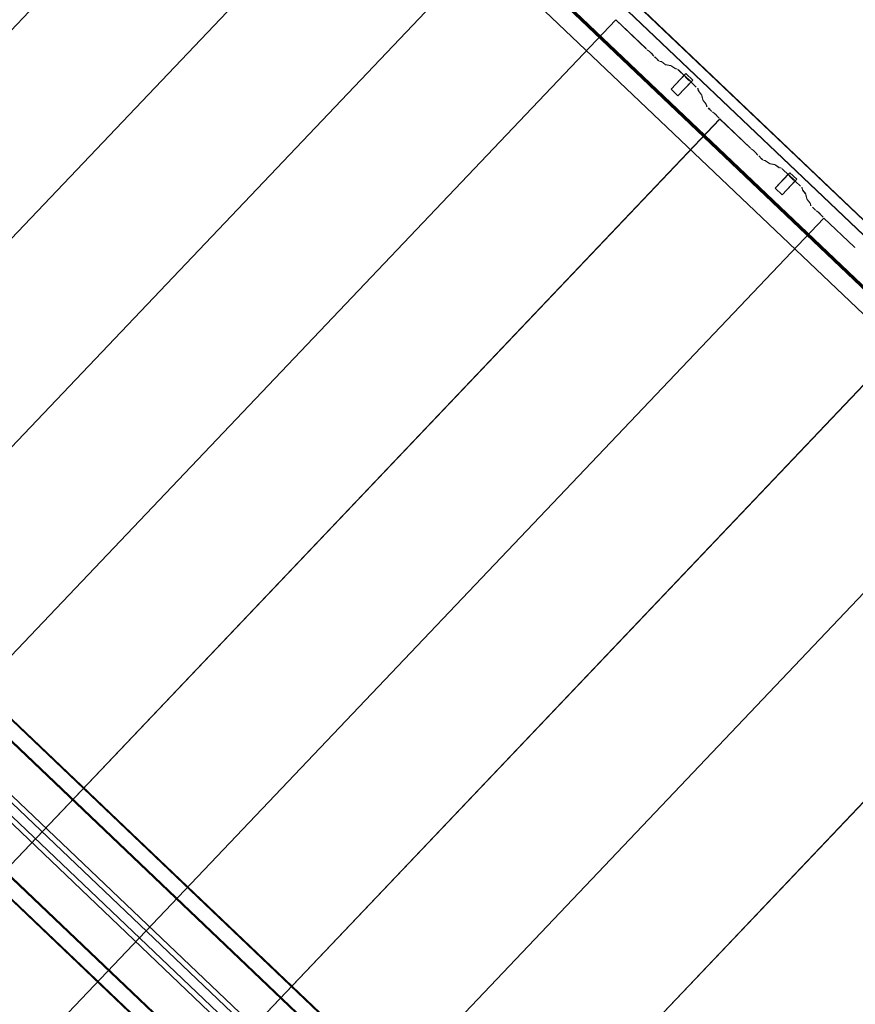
# Model space of a CAD drawing. Header units: metres. Extents: x 32343131.6 to 32343183.7, y 5699223.3 to 5699275.1.
# Tile 168 of 190: x 32343166.6 to 32343168.8, y 5699253.6 to 5699256.2. Entities that reach past the tile are written whole.
import ezdxf

# ---------------------------------------------------------------- set-up
doc = ezdxf.new("R2010")
doc.units = ezdxf.units.M
doc.layers.add('0-1', color=7, linetype='Continuous', lineweight=5)
for name, color, linetype, lineweight, true_color in [('A-GENM-1', 7, 'Continuous', 5, 0xcccccc), ('A-ROOF-1', 7, 'Continuous', 5, 0xcccccc), ('E-POWR-CNDT-1', 5, 'Continuous', 70, 0x0000ff), ('S-BEAM-1', 7, 'Continuous', 5, 0xcccccc)]:
    doc.layers.add(name, color=color, linetype=linetype, lineweight=lineweight, true_color=true_color)

# ---------------------------------------------------------------- blocks, each defined once
blk = doc.blocks.new('HEB Träger - 3046107-TGA_190_LP5_GR_DA-TGA-01_G_')
at = {"layer": 'S-BEAM-1'}
for p, q in [((104.2451, -9.5108), (69.4692, 23.5744)), ((104.2467, -9.5092), (69.4707, 23.576)), ((104.2167, -9.5408), (69.4407, 23.5444)), ((69.4422, 23.5461), (104.2182, -9.5391)), ((69.2632, 23.3578), (104.0391, -9.7274)), ((104.0407, -9.7257), (69.2647, 23.3595)), ((104.0122, -9.7557), (69.2362, 23.3295)), ((104.0107, -9.7573), (69.2347, 23.3279)), ((89.6361, 4.1721), (83.8618, 9.6656)), ((89.6457, 4.1822), (83.8714, 9.6757)), ((89.6091, 4.1438), (83.8349, 9.6373)), ((89.6188, 4.1539), (83.8445, 9.6474))]:
    blk.add_line(p, q, dxfattribs=at)
blk = doc.blocks.new('construction-roof-accessories--rheinzink-rzk010047 - construction-roof-accessories--rheinzink-rzk010047-3217442-TGA_190_LP5_GR_DA-TGA-01_G_')
at = {"layer": 'A-GENM-1'}
for p, q in [((-0.0125, 0.0822), (0.0125, 0.0822)), ((0.0125, 0.0822), (-0.0125, 0.0822)), ((-0.0125, 0.0822), (-0.0125, 0.0322)), ((-0.0125, 0.0263), (-0.0125, 0.0822)), ((0.0125, 0.0822), (0.0125, 0.0263)), ((0.0125, 0.0322), (0.0125, 0.0822)), ((-0.0125, 0.0263), (-0.0125, 0.0322)), ((-0.0125, 0.0322), (0.0125, 0.0322)), ((-0.0125, 0.0322), (0.0125, 0.0322)), ((0.0125, 0.0263), (-0.0125, 0.0263)), ((-0.0125, 0.0263), (0.0125, 0.0263)), ((0.0125, 0.0322), (0.0125, 0.0263))]:
    blk.add_line(p, q, dxfattribs=at)
blk = doc.blocks.new('Wasserleitblech - Wasserleitblech-3545865-TGA_190_LP5_GR_DA-TGA-01_G_')
at = {"layer": 'A-ROOF-1'}
for p, q in [((105.953, -7.7157), (71.177, 25.3695)), ((71.1777, 25.3702), (105.9537, -7.715)), ((105.9336, -7.7361), (71.1576, 25.3491)), ((105.9341, -7.7355), (71.1582, 25.3497)), ((91.3003, 5.9795), (88.454, 8.6874)), ((91.3003, 5.9795), (88.454, 8.6874))]:
    blk.add_line(p, q, dxfattribs=at)
blk = doc.blocks.new('ARC_190_LPX_FM_Stellplätze_rvt-1-TGA_190_LP5_GR_DA-TGA-01_G_')
at = {"layer": 'S-BEAM-1'}
for p, q in [((32343159.1108, 5699248.2456), (32343167.3731, 5699256.9301)), ((32343159.1108, 5699248.2456), (32343167.3731, 5699256.9301)), ((32343159.1109, 5699248.2457), (32343167.3732, 5699256.9302)), ((32343159.1109, 5699248.2457), (32343167.3732, 5699256.9302)), ((32343159.3825, 5699247.9871), (32343167.6448, 5699256.6717)), ((32343159.3825, 5699247.9871), (32343167.6448, 5699256.6717)), ((32343159.3826, 5699247.9872), (32343167.6449, 5699256.6718)), ((32343159.3826, 5699247.9872), (32343167.6449, 5699256.6718)), ((32343159.6542, 5699247.7287), (32343167.9165, 5699256.4132)), ((32343159.6542, 5699247.7287), (32343167.9165, 5699256.4132)), ((32343159.6543, 5699247.7288), (32343167.9166, 5699256.4133)), ((32343159.6543, 5699247.7288), (32343167.9166, 5699256.4133)), ((32343159.9259, 5699247.4702), (32343168.1882, 5699256.1547)), ((32343159.9259, 5699247.4702), (32343168.1882, 5699256.1547)), ((32343159.926, 5699247.4703), (32343168.1883, 5699256.1548)), ((32343159.926, 5699247.4703), (32343168.1883, 5699256.1548)), ((32343168.1882, 5699256.1547), (32343168.1883, 5699256.1548)), ((32343168.1883, 5699256.1548), (32343168.1882, 5699256.1547)), ((32343168.267, 5699256.0797), (32343168.1882, 5699256.1547)), ((32343168.1883, 5699256.1548), (32343168.2671, 5699256.0798)), ((32343168.2703, 5699256.077), (32343168.275, 5699256.0732)), ((32343168.2757, 5699256.0724), (32343168.271, 5699256.0762)), ((32343168.2859, 5699256.062), (32343168.2819, 5699256.0666)), ((32343168.2827, 5699256.0659), (32343168.2867, 5699256.0613)), ((32343168.2971, 5699256.0511), (32343168.2896, 5699256.0582)), ((32343168.2897, 5699256.0583), (32343168.2972, 5699256.0512)), ((32343168.3018, 5699256.0474), (32343168.3063, 5699256.0465)), ((32343168.3073, 5699256.0454), (32343168.3029, 5699256.0463)), ((32343168.3073, 5699256.0459), (32343168.3165, 5699256.0392)), ((32343168.3173, 5699256.0383), (32343168.3081, 5699256.045)), ((32343168.3173, 5699256.0388), (32343168.3317, 5699256.0358)), ((32343168.3328, 5699256.0348), (32343168.3183, 5699256.0377)), ((32343168.3327, 5699256.0353), (32343168.3419, 5699256.0286)), ((32343168.3428, 5699256.0277), (32343168.3336, 5699256.0343)), ((32343168.3427, 5699256.0281), (32343168.3477, 5699256.0271)), ((32343168.3487, 5699256.0261), (32343168.3438, 5699256.0271)), ((32343168.3534, 5699256.0224), (32343168.3658, 5699256.0107)), ((32343168.3657, 5699256.0106), (32343168.3534, 5699256.0223)), ((32343168.3709, 5699256.0048), (32343168.3691, 5699256.007)), ((32343168.3701, 5699256.0062), (32343168.3719, 5699256.004)), ((32343168.379, 5699255.9972), (32343168.3813, 5699255.9955)), ((32343168.3822, 5699255.9946), (32343168.3799, 5699255.9963)), ((32343168.3982, 5699255.9796), (32343168.3859, 5699255.9914)), ((32343168.386, 5699255.9915), (32343168.3983, 5699255.9797)), ((32343168.4035, 5699255.9703), (32343168.4022, 5699255.9752)), ((32343168.4033, 5699255.9742), (32343168.4046, 5699255.9693)), ((32343168.4112, 5699255.9605), (32343168.4041, 5699255.9694)), ((32343168.4051, 5699255.9685), (32343168.4122, 5699255.9597)), ((32343168.4154, 5699255.9454), (32343168.4117, 5699255.9597)), ((32343168.4128, 5699255.9587), (32343168.4165, 5699255.9444)), ((32343168.4231, 5699255.9356), (32343168.416, 5699255.9445)), ((32343168.417, 5699255.9436), (32343168.4241, 5699255.9348)), ((32343168.4247, 5699255.9304), (32343168.4236, 5699255.9348)), ((32343168.4247, 5699255.9338), (32343168.4258, 5699255.9294)), ((32343168.4372, 5699255.9177), (32343168.4297, 5699255.9249)), ((32343168.4298, 5699255.925), (32343168.4373, 5699255.9178)), ((32343160.1976, 5699247.2117), (32343168.4599, 5699255.8962)), ((32343160.1976, 5699247.2117), (32343168.4599, 5699255.8962)), ((32343160.1977, 5699247.2118), (32343168.4599, 5699255.8963)), ((32343160.1977, 5699247.2118), (32343168.4599, 5699255.8963)), ((32343168.4405, 5699255.915), (32343168.4453, 5699255.9112)), ((32343168.446, 5699255.9104), (32343168.4412, 5699255.9142)), ((32343168.4561, 5699255.9), (32343168.4521, 5699255.9046)), ((32343168.4529, 5699255.9039), (32343168.457, 5699255.8994)), ((32343168.4599, 5699255.8962), (32343168.4599, 5699255.8963)), ((32343168.4599, 5699255.8963), (32343168.5388, 5699255.8213)), ((32343168.4599, 5699255.8963), (32343168.4599, 5699255.8962)), ((32343168.5387, 5699255.8212), (32343168.4599, 5699255.8962)), ((32343168.5419, 5699255.8185), (32343168.5467, 5699255.8147)), ((32343168.5474, 5699255.8139), (32343168.5426, 5699255.8177)), ((32343168.5576, 5699255.8035), (32343168.5535, 5699255.8081)), ((32343168.5544, 5699255.8074), (32343168.5584, 5699255.8029)), ((32343168.5688, 5699255.7926), (32343168.5613, 5699255.7997)), ((32343168.5614, 5699255.7998), (32343168.5689, 5699255.7927)), ((32343168.5735, 5699255.7889), (32343168.578, 5699255.788)), ((32343168.579, 5699255.787), (32343168.5746, 5699255.7879)), ((32343168.5789, 5699255.7874), (32343168.5882, 5699255.7808)), ((32343168.589, 5699255.7798), (32343168.5798, 5699255.7865)), ((32343168.589, 5699255.7803), (32343168.6034, 5699255.7774)), ((32343168.6045, 5699255.7763), (32343168.59, 5699255.7793)), ((32343168.6044, 5699255.7768), (32343168.6136, 5699255.7701)), ((32343168.6145, 5699255.7692), (32343168.6053, 5699255.7759)), ((32343168.6144, 5699255.7697), (32343168.6194, 5699255.7687)), ((32343168.6204, 5699255.7676), (32343168.6155, 5699255.7686)), ((32343168.6374, 5699255.7521), (32343168.625, 5699255.7638)), ((32343168.6251, 5699255.7639), (32343168.6375, 5699255.7522)), ((32343168.6426, 5699255.7463), (32343168.6408, 5699255.7485)), ((32343168.6418, 5699255.7477), (32343168.6435, 5699255.7455)), ((32343168.6507, 5699255.7387), (32343168.653, 5699255.737)), ((32343168.6539, 5699255.7361), (32343168.6516, 5699255.7378)), ((32343168.6699, 5699255.7212), (32343168.6576, 5699255.7329)), ((32343168.6577, 5699255.733), (32343168.67, 5699255.7213)), ((32343168.6752, 5699255.7119), (32343168.6739, 5699255.7167)), ((32343168.675, 5699255.7157), (32343168.6762, 5699255.7108)), ((32343168.6829, 5699255.702), (32343168.6758, 5699255.7109)), ((32343168.6768, 5699255.7101), (32343168.6839, 5699255.7012)), ((32343168.6871, 5699255.6869), (32343168.6834, 5699255.7012)), ((32343168.6845, 5699255.7002), (32343168.6881, 5699255.6859)), ((32343168.6948, 5699255.6771), (32343168.6877, 5699255.686)), ((32343168.6886, 5699255.6852), (32343168.6958, 5699255.6763)), ((32343168.6964, 5699255.6719), (32343168.6953, 5699255.6763)), ((32343168.6964, 5699255.6753), (32343168.6975, 5699255.6709)), ((32343168.7089, 5699255.6593), (32343168.7014, 5699255.6664)), ((32343168.7015, 5699255.6665), (32343168.709, 5699255.6594)), ((32343168.7122, 5699255.6565), (32343168.717, 5699255.6527)), ((32343168.7177, 5699255.6519), (32343168.7129, 5699255.6557)), ((32343168.7278, 5699255.6415), (32343168.7238, 5699255.6461)), ((32343168.7246, 5699255.6454), (32343168.7287, 5699255.6409)), ((32343160.4693, 5699246.9532), (32343168.7315, 5699255.6378)), ((32343160.4693, 5699246.9532), (32343168.7315, 5699255.6378)), ((32343160.4694, 5699246.9533), (32343168.7316, 5699255.6378)), ((32343160.4694, 5699246.9533), (32343168.7316, 5699255.6378)), ((32343168.8104, 5699255.5628), (32343168.7315, 5699255.6378)), ((32343168.7315, 5699255.6378), (32343168.7316, 5699255.6378)), ((32343168.7316, 5699255.6378), (32343168.7315, 5699255.6378)), ((32343168.7316, 5699255.6378), (32343168.8105, 5699255.5629)), ((32343160.7409, 5699246.6948), (32343169.0032, 5699255.3793)), ((32343160.7409, 5699246.6948), (32343169.0032, 5699255.3793)), ((32343160.741, 5699246.6949), (32343169.0033, 5699255.3794)), ((32343160.741, 5699246.6949), (32343169.0033, 5699255.3794)), ((32343161.0126, 5699246.4363), (32343169.2749, 5699255.1208)), ((32343161.0126, 5699246.4363), (32343169.2749, 5699255.1208)), ((32343161.0127, 5699246.4364), (32343169.275, 5699255.1209)), ((32343161.0127, 5699246.4364), (32343169.275, 5699255.1209)), ((32343161.2843, 5699246.1778), (32343169.5466, 5699254.8623)), ((32343161.2843, 5699246.1778), (32343169.5466, 5699254.8623)), ((32343161.2844, 5699246.1779), (32343169.5467, 5699254.8624)), ((32343161.2844, 5699246.1779), (32343169.5467, 5699254.8624))]:
    blk.add_line(p, q, dxfattribs=at)
for centre, major_axis, ratio, start_param, end_param in [((32343168.2674, 5699256.0802), (-0.00543, 0.00517), 0.087156, 1.570796, 2.355303), ((32343168.2674, 5699256.0802), (-0.00435, 0.00414), 0.087156, 1.570797, 2.3553), ((32343168.2785, 5699256.0692), (-0.00543, 0.00517), 0.087156, 3.927882, 5.496895), ((32343168.2785, 5699256.0692), (-0.00435, 0.00414), 0.087156, 3.927883, 5.496895), ((32343168.29, 5699256.0587), (-0.00543, 0.00517), 0.087156, 0.786292, 1.570797), ((32343168.29, 5699256.0587), (-0.00435, 0.00414), 0.087155, 0.78629, 1.570797), ((32343168.2976, 5699256.0515), (-0.00543, 0.00517), 0.087155, 1.570796, 3.003604), ((32343168.2976, 5699256.0515), (-0.00435, 0.00414), 0.087156, 1.570796, 3.003603), ((32343168.3116, 5699256.0413), (-0.00543, 0.00517), 0.087156, 5.711272, 6.145197), ((32343168.3116, 5699256.0413), (-0.00435, 0.00414), 0.087156, 5.711273, 6.145198), ((32343168.313, 5699256.0429), (-0.00435, 0.00414), 0.087156, 2.56968, 3.0036), ((32343168.313, 5699256.0429), (-0.00543, 0.00517), 0.087156, 2.569685, 3.003603), ((32343168.3371, 5699256.0307), (-0.00543, 0.00517), 0.087156, 5.711274, 6.145196), ((32343168.3371, 5699256.0307), (-0.00435, 0.00414), 0.087156, 5.711273, 6.1452), ((32343168.3385, 5699256.0323), (-0.00435, 0.00414), 0.087156, 2.569681, 3.003601), ((32343168.3385, 5699256.0323), (-0.00543, 0.00517), 0.087156, 2.569685, 3.003603), ((32343168.353, 5699256.0219), (-0.00543, 0.00517), 0.087156, 4.712389, 6.145197), ((32343168.353, 5699256.0219), (-0.00435, 0.00414), 0.087155, 4.712389, 6.145194), ((32343168.3653, 5699256.0102), (-0.00435, 0.00414), 0.087156, 3.741009, 4.712389), ((32343168.3653, 5699256.0102), (-0.00543, 0.00517), 0.087156, 3.741008, 4.712389), ((32343168.3756, 5699256.0008), (-0.00543, 0.00517), 0.087156, 0.599418, 2.542176), ((32343168.3756, 5699256.0008), (-0.00435, 0.00414), 0.087156, 0.599417, 2.542177), ((32343168.3855, 5699255.991), (-0.00543, 0.00517), 0.087156, 4.712389, 5.683768), ((32343168.3855, 5699255.991), (-0.00435, 0.00414), 0.087156, 4.712389, 5.683772), ((32343168.3979, 5699255.9793), (-0.00435, 0.00414), 0.087156, 3.279581, 4.712389), ((32343168.3979, 5699255.9793), (-0.00543, 0.00517), 0.087156, 3.279588, 4.712389), ((32343168.4089, 5699255.9653), (-0.00543, 0.00517), 0.087156, 0.137989, 0.571912), ((32343168.4089, 5699255.9653), (-0.00435, 0.00414), 0.087155, 0.137989, 0.571914), ((32343168.4074, 5699255.9638), (-0.00435, 0.00414), 0.087156, 3.279581, 3.713502), ((32343168.4074, 5699255.9638), (-0.00543, 0.00517), 0.087156, 3.279586, 3.713505), ((32343168.4208, 5699255.9404), (-0.00543, 0.00517), 0.087156, 0.137992, 0.571912), ((32343168.4208, 5699255.9404), (-0.00435, 0.00414), 0.087156, 0.137989, 0.57191), ((32343168.4193, 5699255.9389), (-0.00435, 0.00414), 0.087156, 3.279581, 3.713503), ((32343168.4193, 5699255.9389), (-0.00543, 0.00517), 0.087156, 3.27958, 3.713505), ((32343168.4302, 5699255.9254), (-0.00543, 0.00517), 0.087156, 0.137993, 1.570796), ((32343168.4302, 5699255.9254), (-0.00435, 0.00414), 0.087156, 0.137989, 1.570796), ((32343168.4377, 5699255.9182), (-0.00543, 0.00517), 0.087156, 1.570796, 2.355303), ((32343168.4377, 5699255.9182), (-0.00435, 0.00414), 0.087156, 1.570796, 2.355298), ((32343168.4488, 5699255.9072), (-0.00543, 0.00517), 0.087156, 3.92788, 5.496895), ((32343168.4488, 5699255.9072), (-0.00435, 0.00414), 0.087156, 3.927882, 5.496897), ((32343168.4603, 5699255.8967), (-0.00543, 0.00517), 0.087156, 0.786291, 1.570796), ((32343168.4603, 5699255.8967), (-0.00435, 0.00414), 0.087156, 0.78629, 1.570796), ((32343168.5391, 5699255.8217), (-0.00543, 0.00517), 0.087156, 1.570796, 2.355303), ((32343168.5391, 5699255.8217), (-0.00435, 0.00414), 0.087156, 1.570796, 2.355298), ((32343168.5502, 5699255.8107), (-0.00543, 0.00517), 0.087156, 3.927883, 5.496895), ((32343168.5502, 5699255.8107), (-0.00435, 0.00414), 0.087156, 3.927883, 5.496895), ((32343168.5617, 5699255.8002), (-0.00543, 0.00517), 0.087156, 0.786292, 1.570796), ((32343168.5617, 5699255.8002), (-0.00435, 0.00414), 0.087156, 0.78629, 1.570796), ((32343168.5692, 5699255.7931), (-0.00543, 0.00517), 0.087156, 1.570797, 3.003604), ((32343168.5692, 5699255.7931), (-0.00435, 0.00414), 0.087156, 1.570797, 3.003603), ((32343168.5833, 5699255.7828), (-0.00543, 0.00517), 0.087156, 5.711274, 6.145196), ((32343168.5833, 5699255.7828), (-0.00435, 0.00414), 0.087156, 5.711273, 6.145197), ((32343168.5847, 5699255.7844), (-0.00435, 0.00414), 0.087156, 2.569681, 3.003606), ((32343168.5847, 5699255.7844), (-0.00543, 0.00517), 0.087156, 2.569682, 3.003603), ((32343168.6087, 5699255.7722), (-0.00543, 0.00517), 0.087156, 5.711274, 6.145196), ((32343168.6087, 5699255.7722), (-0.00435, 0.00414), 0.087156, 5.711273, 6.145199), ((32343168.6102, 5699255.7738), (-0.00435, 0.00414), 0.087156, 2.56968, 3.003607), ((32343168.6102, 5699255.7738), (-0.00543, 0.00517), 0.087156, 2.569683, 3.003603), ((32343168.6247, 5699255.7635), (-0.00543, 0.00517), 0.087156, 4.712389, 6.145196), ((32343168.6247, 5699255.7635), (-0.00435, 0.00414), 0.087156, 4.712389, 6.145195), ((32343168.637, 5699255.7517), (-0.00435, 0.00414), 0.087156, 3.741009, 4.712389), ((32343168.637, 5699255.7517), (-0.00543, 0.00517), 0.087156, 3.741008, 4.712389), ((32343168.6473, 5699255.7423), (-0.00543, 0.00517), 0.087155, 0.599417, 2.542176), ((32343168.6473, 5699255.7423), (-0.00435, 0.00414), 0.087156, 0.599417, 2.54218), ((32343168.6572, 5699255.7325), (-0.00543, 0.00517), 0.087155, 4.712389, 5.683768), ((32343168.6572, 5699255.7325), (-0.00435, 0.00414), 0.087156, 4.712389, 5.683767), ((32343168.6696, 5699255.7208), (-0.00435, 0.00414), 0.087156, 3.279581, 4.712389), ((32343168.6696, 5699255.7208), (-0.00543, 0.00517), 0.087156, 3.279584, 4.712389), ((32343168.6806, 5699255.7068), (-0.00543, 0.00517), 0.087156, 0.137992, 0.571912), ((32343168.6806, 5699255.7068), (-0.00435, 0.00414), 0.087155, 0.13799, 0.571918), ((32343168.6791, 5699255.7053), (-0.00435, 0.00414), 0.087156, 3.279581, 3.713501), ((32343168.6791, 5699255.7053), (-0.00543, 0.00517), 0.087155, 3.279583, 3.713505), ((32343168.6925, 5699255.6819), (-0.00543, 0.00517), 0.087156, 0.137993, 0.571912), ((32343168.6925, 5699255.6819), (-0.00435, 0.00414), 0.087156, 0.137989, 0.571913), ((32343168.6909, 5699255.6804), (-0.00435, 0.00414), 0.087156, 3.279581, 3.713503), ((32343168.6909, 5699255.6804), (-0.00543, 0.00517), 0.087156, 3.279577, 3.713505), ((32343168.7019, 5699255.6669), (-0.00543, 0.00517), 0.087156, 0.137995, 1.570796), ((32343168.7019, 5699255.6669), (-0.00435, 0.00414), 0.087156, 0.137989, 1.570796), ((32343168.7094, 5699255.6597), (-0.00543, 0.00517), 0.087156, 1.570796, 2.355303), ((32343168.7094, 5699255.6597), (-0.00435, 0.00414), 0.087156, 1.570796, 2.355299), ((32343168.7205, 5699255.6488), (-0.00543, 0.00517), 0.087156, 3.92788, 5.496895), ((32343168.7205, 5699255.6488), (-0.00435, 0.00414), 0.087156, 3.927882, 5.496894), ((32343168.732, 5699255.6382), (-0.00543, 0.00517), 0.087156, 0.786291, 1.570796), ((32343168.732, 5699255.6382), (-0.00435, 0.00414), 0.087156, 0.78629, 1.570796), ((32343168.8108, 5699255.5632), (-0.00543, 0.00517), 0.087156, 1.570797, 2.355303), ((32343168.8108, 5699255.5632), (-0.00435, 0.00414), 0.087155, 1.570796, 2.355306)]:
    blk.add_ellipse(centre, major_axis=major_axis, ratio=ratio, start_param=start_param, end_param=end_param, dxfattribs=at)
at = {"layer": 'A-GENM-1', "rotation": 136.4272566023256}
for p in [(32343168.3981, 5699256.025), (32343168.6698, 5699255.7666)]:
    blk.add_blockref('construction-roof-accessories--rheinzink-rzk010047 - construction-roof-accessories--rheinzink-rzk010047-3217442-TGA_190_LP5_GR_DA-TGA-01_G_', p, dxfattribs=at)
at = {"layer": 'A-ROOF-1'}
blk.add_blockref('Wasserleitblech - Wasserleitblech-3545865-TGA_190_LP5_GR_DA-TGA-01_G_', (32343077.7673, 5699249.1855), dxfattribs=at)
at = {"layer": 'S-BEAM-1'}
blk.add_blockref('HEB Träger - 3046107-TGA_190_LP5_GR_DA-TGA-01_G_', (32343077.7673, 5699249.1855), dxfattribs=at)

msp = doc.modelspace()

# ---------------------------------------------------------------- linework, layer by layer
at = {"layer": 'E-POWR-CNDT-1'}
msp.add_line((32343174.88269, 5699249.70176), (32343166.27518, 5699257.89077), dxfattribs=at)

# ---------------------------------------------------------------- block references
at = {"layer": '0-1'}
msp.add_blockref('ARC_190_LPX_FM_Stellplätze_rvt-1-TGA_190_LP5_GR_DA-TGA-01_G_', (0, 0), dxfattribs=at)

doc.saveas('drawing.dxf')
